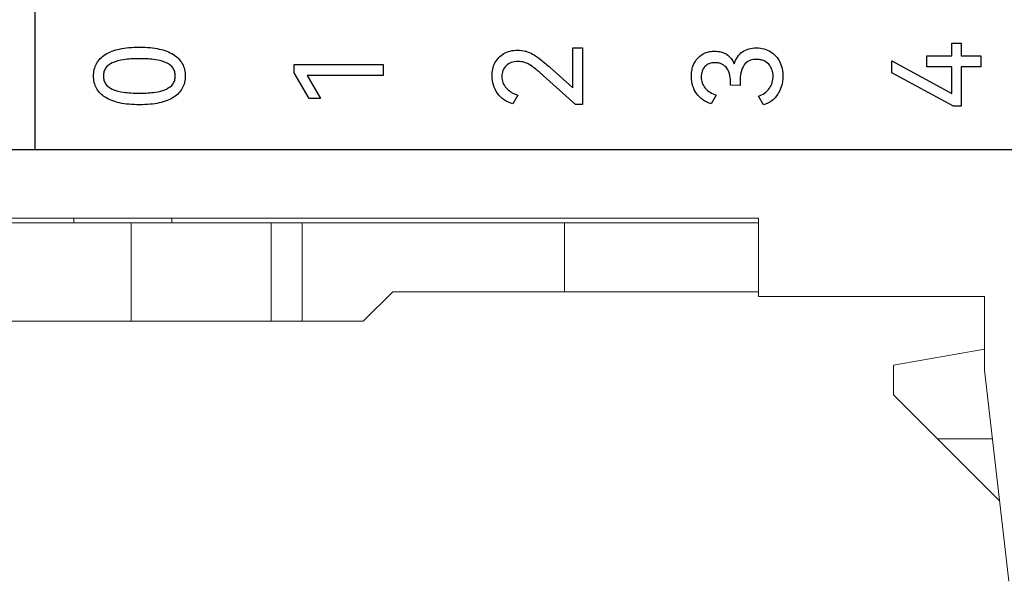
# Model space of a CAD drawing. Header units: millimetres. Extents: x 0 to 427, y 0 to 299.
# Tile 5 of 24: x 147 to 167, y 111 to 123. Entities that reach past the tile are written whole.
import ezdxf

# ---------------------------------------------------------------- set-up
doc = ezdxf.new("R2010")
doc.units = ezdxf.units.MM
doc.header["$LTSCALE"] = 23.1
doc.header["$MEASUREMENT"] = 0
doc.layers.get('0').update_dxf_attribs({"lineweight": 18})
doc.layers.add('Q0扩展模块左盖—激光—DXF_CONTINUOUS_LINE', color=7, linetype='Continuous')

msp = doc.modelspace()

# ---------------------------------------------------------------- linework, layer by layer
at = {"color": 0, "linetype": 'Continuous', "lineweight": 0}
for p, q in [((136.019, 118.742), (162.219, 118.742)), ((148.272, 118.742), (148.272, 118.642)), ((150.272, 118.742), (150.272, 118.642)), ((162.219, 117.142), (162.219, 118.742)), ((136.019, 118.642), (162.219, 118.642)), ((149.443, 116.642), (149.443, 118.642)), ((152.292, 116.642), (152.292, 118.642)), ((152.926, 118.642), (152.926, 116.642)), ((158.269, 117.242), (158.269, 118.642)), ((154.769, 117.242), (154.169, 116.642)), ((154.769, 117.242), (162.219, 117.242)), ((166.819, 117.142), (162.219, 117.142)), ((166.819, 115.642), (166.819, 117.142)), ((144.919, 116.642), (154.169, 116.642)), ((164.969, 115.742), (166.819, 116.068)), ((164.969, 115.142), (164.969, 115.742)), ((167.319, 111.342), (166.819, 115.642)), ((167.128, 112.983), (164.969, 115.142)), ((165.869, 114.242), (166.982, 114.242))]:
    msp.add_line(p, q, dxfattribs=at)
at = {"layer": 'Q0扩展模块左盖—激光—DXF_CONTINUOUS_LINE', "color": 32, "linetype": 'Continuous', "true_color": 0xcd6928}
for p, q in [((147.486, 120.142), (147.486, 140.349)), ((158.435, 122.209), (158.63, 122.209)), ((158.435, 121.392), (158.435, 122.209)), ((158.63, 122.209), (158.63, 121.056)), ((166.155, 122.303), (166.346, 122.303)), ((166.155, 122.044), (166.155, 122.303)), ((166.346, 122.303), (166.346, 122.044)), ((164.935, 121.943), (166.155, 121.281)), ((164.935, 121.703), (164.935, 121.943)), ((165.649, 122.044), (166.155, 122.044)), ((165.649, 121.824), (165.649, 122.044)), ((166.346, 122.044), (166.746, 122.044)), ((166.746, 122.044), (166.746, 121.824)), ((152.762, 121.871), (154.572, 121.871)), ((152.762, 121.703), (152.762, 121.871)), ((154.572, 121.871), (154.572, 121.649)), ((157.976, 121.807), (158.435, 121.392)), ((166.155, 121.824), (165.649, 121.824)), ((166.155, 121.281), (166.155, 121.824)), ((166.746, 121.824), (166.346, 121.824)), ((166.346, 121.824), (166.346, 121.024)), ((153.068, 121.177), (152.762, 121.703)), ((154.572, 121.649), (153.026, 121.649)), ((153.026, 121.649), (153.295, 121.177)), ((158.489, 121.056), (157.837, 121.641)), ((161.646, 121.449), (161.646, 121.535)), ((161.843, 121.523), (161.843, 121.446)), ((166.192, 121.024), (164.935, 121.703)), ((161.843, 121.446), (161.646, 121.449)), ((153.295, 121.177), (153.068, 121.177)), ((157.319, 121.246), (157.217, 121.068)), ((161.357, 121.249), (161.255, 121.071)), ((162.317, 121.046), (162.216, 121.224)), ((158.63, 121.056), (158.489, 121.056)), ((166.346, 121.024), (166.192, 121.024)), ((143.378, 120.142), (184.119, 120.142))]:
    msp.add_line(p, q, dxfattribs=at)
for points, knots in [([(149.611, 121.051), (149.539, 121.051), (149.403, 121.056), (149.213, 121.083), (149.05, 121.13), (148.878, 121.213), (148.744, 121.343), (148.683, 121.505), (148.67, 121.637), (148.683, 121.768), (148.744, 121.932), (148.918, 122.102), (149.164, 122.185), (149.402, 122.219), (149.538, 122.224), (149.611, 122.224)], [0, 0, 0, 0, 0.087241, 0.164108, 0.231729, 0.291755, 0.395418, 0.44579, 0.499702, 0.554032, 0.604654, 0.708239, 0.835259, 0.912354, 1, 1, 1, 1]), ([(149.611, 122.224), (149.683, 122.224), (149.818, 122.219), (150.055, 122.185), (150.3, 122.102), (150.473, 121.932), (150.533, 121.768), (150.546, 121.637), (150.533, 121.505), (150.472, 121.343), (150.34, 121.213), (150.168, 121.13), (150.006, 121.083), (149.817, 121.056), (149.682, 121.051), (149.611, 121.051)], [0, 0, 0, 0, 0.087473, 0.164434, 0.291325, 0.395019, 0.445785, 0.500301, 0.554399, 0.604916, 0.708677, 0.768646, 0.836171, 0.912911, 1, 1, 1, 1]), ([(157.217, 121.068), (157.154, 121.085), (157.032, 121.138), (156.85, 121.322), (156.763, 121.606), (156.827, 121.911), (156.987, 122.084), (157.161, 122.153), (157.312, 122.168), (157.426, 122.155), (157.485, 122.138), (157.493, 122.135)], [0, 0, 0, 0, 0.111529, 0.219027, 0.431166, 0.583077, 0.729738, 0.808703, 0.895991, 0.985012, 1, 1, 1, 1]), ([(157.493, 122.135), (157.535, 122.122), (157.636, 122.078), (157.796, 121.964), (157.911, 121.865), (157.976, 121.807)], [0, 0, 0, 0, 0.225597, 0.557139, 1, 1, 1, 1]), ([(161.255, 121.071), (161.138, 121.106), (160.969, 121.215), (160.88, 121.413), (160.854, 121.533), (160.848, 121.634), (160.855, 121.737), (160.887, 121.868), (160.97, 122.009), (161.102, 122.103), (161.225, 122.137), (161.334, 122.146), (161.417, 122.137), (161.464, 122.124), (161.469, 122.122)], [0, 0, 0, 0, 0.220535, 0.328116, 0.38365, 0.441912, 0.508298, 0.569458, 0.683954, 0.794642, 0.851447, 0.912345, 0.989601, 1, 1, 1, 1]), ([(161.722, 121.886), (161.752, 121.98), (161.837, 122.116), (162.023, 122.198), (162.176, 122.215), (162.331, 122.198), (162.512, 122.119), (162.677, 121.926), (162.73, 121.66), (162.704, 121.488), (162.682, 121.418)], [0, 0, 0, 0, 0.174892, 0.259476, 0.353013, 0.446388, 0.532906, 0.698563, 0.872163, 1, 1, 1, 1]), ([(149.567, 121.989), (149.523, 121.989), (149.429, 121.985), (149.257, 121.967), (149.071, 121.926), (148.93, 121.825), (148.881, 121.72), (148.871, 121.636), (148.881, 121.553), (148.93, 121.448), (149.071, 121.348), (149.257, 121.308), (149.444, 121.288), (149.552, 121.286), (149.611, 121.286)], [0, 0, 0, 0, 0.074217, 0.160057, 0.295155, 0.394318, 0.43974, 0.487946, 0.53611, 0.581416, 0.68026, 0.81522, 0.901032, 1, 1, 1, 1]), ([(149.611, 121.286), (149.668, 121.286), (149.775, 121.288), (149.96, 121.308), (150.144, 121.349), (150.284, 121.448), (150.333, 121.553), (150.342, 121.636), (150.333, 121.72), (150.285, 121.825), (150.145, 121.926), (149.962, 121.967), (149.776, 121.987), (149.654, 121.99), (149.581, 121.989), (149.567, 121.989)], [0, 0, 0, 0, 0.093765, 0.175164, 0.303567, 0.398056, 0.44149, 0.487713, 0.533971, 0.577463, 0.671881, 0.800241, 0.88196, 0.976255, 1, 1, 1, 1]), ([(157.837, 121.641), (157.784, 121.689), (157.692, 121.769), (157.562, 121.867), (157.441, 121.921), (157.314, 121.935), (157.184, 121.92), (157.072, 121.852), (157.003, 121.748), (156.983, 121.625), (157.005, 121.498), (157.062, 121.408), (157.106, 121.365), (157.121, 121.352)], [0, 0, 0, 0, 0.151146, 0.258276, 0.341979, 0.426323, 0.526089, 0.612567, 0.694966, 0.78063, 0.87025, 0.960697, 1, 1, 1, 1]), ([(161.469, 122.122), (161.503, 122.112), (161.612, 122.065), (161.69, 121.963), (161.722, 121.886)], [0, 0, 0, 0, 0.293648, 1, 1, 1, 1]), ([(162.054, 121.957), (162.046, 121.954), (161.996, 121.934), (161.86, 121.819), (161.843, 121.639), (161.843, 121.523)], [0, 0, 0, 0, 0.052647, 0.315084, 1, 1, 1, 1]), ([(162.216, 121.224), (162.304, 121.252), (162.463, 121.364), (162.543, 121.632), (162.469, 121.859), (162.338, 121.948), (162.248, 121.971), (162.16, 121.978), (162.092, 121.97), (162.054, 121.957)], [0, 0, 0, 0, 0.231604, 0.449364, 0.66711, 0.776454, 0.834798, 0.898681, 1, 1, 1, 1]), ([(161.646, 121.535), (161.646, 121.632), (161.612, 121.786), (161.476, 121.881), (161.395, 121.904), (161.312, 121.911), (161.213, 121.897), (161.118, 121.832), (161.061, 121.732), (161.051, 121.656), (161.051, 121.617)], [0, 0, 0, 0, 0.292623, 0.416884, 0.479565, 0.546104, 0.664882, 0.772594, 0.881468, 1, 1, 1, 1]), ([(161.051, 121.617), (161.051, 121.575), (161.062, 121.493), (161.15, 121.342), (161.272, 121.277), (161.357, 121.249)], [0, 0, 0, 0, 0.243949, 0.475954, 1, 1, 1, 1]), ([(162.682, 121.418), (162.665, 121.366), (162.616, 121.258), (162.496, 121.119), (162.379, 121.064), (162.317, 121.046)], [0, 0, 0, 0, 0.299974, 0.646023, 1, 1, 1, 1])]:
    msp.add_open_spline(points, degree=3, knots=knots, dxfattribs=at)
msp.add_open_spline([(157.121, 121.352), (157.178, 121.303), (157.247, 121.268), (157.319, 121.246)], degree=3, dxfattribs=at)

doc.saveas('drawing.dxf')
